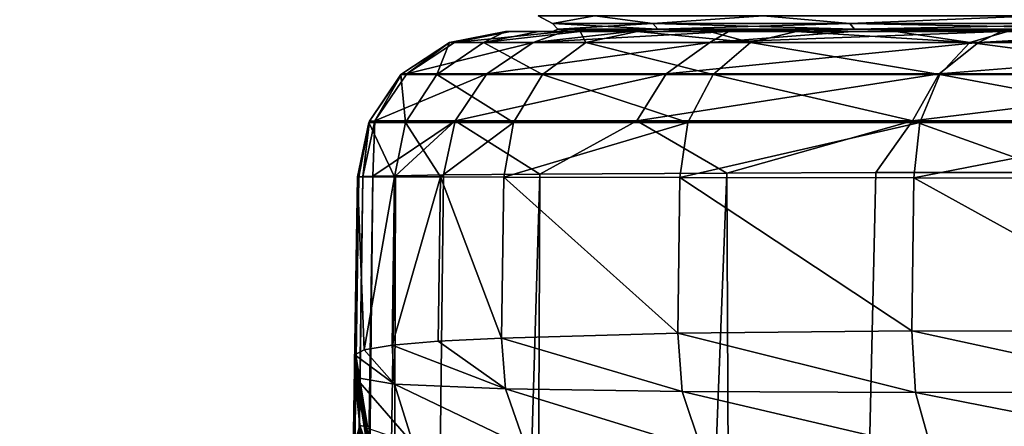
# Model space of a CAD drawing. Header units: millimetres. Extents: x -23 to 23, y 0 to 203.
# Tile 14 of 47: x -23.5 to -16.84, y 144.83 to 147.58. Entities that reach past the tile are written whole.
import ezdxf

# ---------------------------------------------------------------- set-up
doc = ezdxf.new("R2010")
doc.units = ezdxf.units.MM
doc.header["$LTSCALE"] = 110.116452
for name, color, linetype in [('113', 7, 'CONTINUOUS'), ('114', 7, 'CONTINUOUS'), ('115', 7, 'CONTINUOUS'), ('122', 7, 'CONTINUOUS'), ('123', 7, 'CONTINUOUS'), ('136', 7, 'CONTINUOUS'), ('25', 7, 'CONTINUOUS'), ('26', 7, 'CONTINUOUS'), ('7', 7, 'CONTINUOUS'), ('75', 7, 'CONTINUOUS'), ('76', 7, 'CONTINUOUS'), ('77', 7, 'CONTINUOUS'), ('78', 7, 'CONTINUOUS'), ('79', 7, 'CONTINUOUS'), ('8', 7, 'CONTINUOUS'), ('80', 7, 'CONTINUOUS'), ('81', 7, 'CONTINUOUS'), ('82', 7, 'CONTINUOUS'), ('83', 7, 'CONTINUOUS'), ('84', 7, 'CONTINUOUS')]:
    doc.layers.add(name, color=color, linetype=linetype)

msp = doc.modelspace()

# ---------------------------------------------------------------- linework, layer by layer
at = {"layer": '113', "color": 7, "linetype": 'CONTINUOUS'}
for points in [[(-20.207, 147.5, -0.6458), (-20.2155, 147.5, 0.0004), (-19.8946, 147.5), (-20.207, 147.5, -0.6458)], [(-20.2155, 147.5, 0.0004), (-20.2155, 147.5, 149), (-19.7856, 147.5, 2.0794), (-20.2155, 147.5, 0.0004)], [(-19.8946, 147.5), (-20.2155, 147.5, 0.0004), (-19.7856, 147.5, 2.0794), (-19.8946, 147.5)], [(-19.9908, 147.5, 150.9984), (20.2155, 147.5, 149), (-20.2155, 147.5, 149), (-19.9908, 147.5, 150.9984)], [(-20.2155, 147.5, 149), (20.2155, 147.5, 149), (18.9209, 147.5, 6.1478), (-20.2155, 147.5, 149)], [(0, 147.5, 19.8946), (-20.2155, 147.5, 149), (2.0794, 147.5, 19.7856), (0, 147.5, 19.8946)], [(-20.2155, 147.5, 149), (0, 147.5, 19.8946), (-2.0794, 147.5, 19.7856), (-20.2155, 147.5, 149)], [(2.0794, 147.5, 19.7856), (-20.2155, 147.5, 149), (4.1364, 147.5, 19.4598), (2.0794, 147.5, 19.7856)], [(4.1364, 147.5, 19.4598), (-20.2155, 147.5, 149), (6.1478, 147.5, 18.9209), (4.1364, 147.5, 19.4598)], [(6.1478, 147.5, 18.9209), (-20.2155, 147.5, 149), (8.0918, 147.5, 18.1747), (6.1478, 147.5, 18.9209)], [(8.0918, 147.5, 18.1747), (-20.2155, 147.5, 149), (9.9474, 147.5, 17.2292), (8.0918, 147.5, 18.1747)], [(9.9474, 147.5, 17.2292), (-20.2155, 147.5, 149), (11.6938, 147.5, 16.0951), (9.9474, 147.5, 17.2292)], [(11.6938, 147.5, 16.0951), (-20.2155, 147.5, 149), (13.312, 147.5, 14.7847), (11.6938, 147.5, 16.0951)], [(13.312, 147.5, 14.7847), (-20.2155, 147.5, 149), (14.7847, 147.5, 13.312), (13.312, 147.5, 14.7847)], [(14.7847, 147.5, 13.312), (-20.2155, 147.5, 149), (16.0951, 147.5, 11.6938), (14.7847, 147.5, 13.312)], [(16.0951, 147.5, 11.6938), (-20.2155, 147.5, 149), (17.2292, 147.5, 9.9474), (16.0951, 147.5, 11.6938)], [(17.2292, 147.5, 9.9474), (-20.2155, 147.5, 149), (18.1747, 147.5, 8.0918), (17.2292, 147.5, 9.9474)], [(18.1747, 147.5, 8.0918), (-20.2155, 147.5, 149), (18.9209, 147.5, 6.1478), (18.1747, 147.5, 8.0918)], [(-19.7856, 147.5, 2.0794), (-20.2155, 147.5, 149), (-19.4598, 147.5, 4.1364), (-19.7856, 147.5, 2.0794)], [(-19.4598, 147.5, 4.1364), (-20.2155, 147.5, 149), (-18.9209, 147.5, 6.1478), (-19.4598, 147.5, 4.1364)], [(-18.9209, 147.5, 6.1478), (-20.2155, 147.5, 149), (-18.1747, 147.5, 8.0918), (-18.9209, 147.5, 6.1478)], [(-18.1747, 147.5, 8.0918), (-20.2155, 147.5, 149), (-17.2292, 147.5, 9.9474), (-18.1747, 147.5, 8.0918)], [(-17.2292, 147.5, 9.9474), (-20.2155, 147.5, 149), (-16.0951, 147.5, 11.6938), (-17.2292, 147.5, 9.9474)], [(-16.0951, 147.5, 11.6938), (-20.2155, 147.5, 149), (-14.7847, 147.5, 13.312), (-16.0951, 147.5, 11.6938)], [(-14.7847, 147.5, 13.312), (-20.2155, 147.5, 149), (-13.312, 147.5, 14.7847), (-14.7847, 147.5, 13.312)], [(-13.312, 147.5, 14.7847), (-20.2155, 147.5, 149), (-11.6938, 147.5, 16.0951), (-13.312, 147.5, 14.7847)], [(-11.6938, 147.5, 16.0951), (-20.2155, 147.5, 149), (-9.9474, 147.5, 17.2292), (-11.6938, 147.5, 16.0951)], [(-9.9474, 147.5, 17.2292), (-20.2155, 147.5, 149), (-8.0918, 147.5, 18.1747), (-9.9474, 147.5, 17.2292)], [(-8.0918, 147.5, 18.1747), (-20.2155, 147.5, 149), (-6.1478, 147.5, 18.9209), (-8.0918, 147.5, 18.1747)], [(-6.1478, 147.5, 18.9209), (-20.2155, 147.5, 149), (-4.1364, 147.5, 19.4598), (-6.1478, 147.5, 18.9209)], [(-4.1364, 147.5, 19.4598), (-20.2155, 147.5, 149), (-2.0794, 147.5, 19.7856), (-4.1364, 147.5, 19.4598)], [(-20.182, 147.5, -1.2925), (-20.207, 147.5, -0.6458), (-19.7856, 147.5, -2.0794), (-20.182, 147.5, -1.2925)], [(-19.7856, 147.5, -2.0794), (-20.207, 147.5, -0.6458), (-19.8946, 147.5), (-19.7856, 147.5, -2.0794)], [(-19.8189, 147.5, -4.1923), (-20.182, 147.5, -1.2925), (-19.4598, 147.5, -4.1364), (-19.8189, 147.5, -4.1923)], [(-19.4598, 147.5, -4.1364), (-20.182, 147.5, -1.2925), (-19.7856, 147.5, -2.0794), (-19.4598, 147.5, -4.1364)], [(19.9949, 147.5, 150.9798), (20.2155, 147.5, 149), (-19.9908, 147.5, 150.9984), (19.9949, 147.5, 150.9798)], [(-19.7112, 147.5, 151.9703), (19.9949, 147.5, 150.9798), (-19.9908, 147.5, 150.9984), (-19.7112, 147.5, 151.9703)], [(-19.3659, 147.5, -6.002), (-19.8189, 147.5, -4.1923), (-18.9209, 147.5, -6.1478), (-19.3659, 147.5, -6.002)], [(-18.9209, 147.5, -6.1478), (-19.8189, 147.5, -4.1923), (-19.4598, 147.5, -4.1364), (-18.9209, 147.5, -6.1478)], [(19.3352, 147.5, 152.8821), (19.9949, 147.5, 150.9798), (-19.7112, 147.5, 151.9703), (19.3352, 147.5, 152.8821)], [(-19.3243, 147.5, 152.9046), (19.3352, 147.5, 152.8821), (-19.7112, 147.5, 151.9703), (-19.3243, 147.5, 152.9046)], [(-18.707, 147.5, -7.8596), (-19.3659, 147.5, -6.002), (-18.9209, 147.5, -6.1478), (-18.707, 147.5, -7.8596)], [(-18.8351, 147.5, 153.7897), (19.3352, 147.5, 152.8821), (-19.3243, 147.5, 152.9046), (-18.8351, 147.5, 153.7897)], [(-18.1747, 147.5, -8.0918), (-18.707, 147.5, -7.8596), (-18.9209, 147.5, -6.1478), (-18.1747, 147.5, -8.0918)], [(18.268, 147.5, 154.5912), (19.3352, 147.5, 152.8821), (-18.8351, 147.5, 153.7897), (18.268, 147.5, 154.5912)], [(-18.2497, 147.5, 154.6142), (18.268, 147.5, 154.5912), (-18.8351, 147.5, 153.7897), (-18.2497, 147.5, 154.6142)], [(-17.8704, 147.5, -9.639), (-18.707, 147.5, -7.8596), (-18.1747, 147.5, -8.0918), (-17.8704, 147.5, -9.639)], [(17.5967, 147.5, 155.3466), (18.268, 147.5, 154.5912), (-18.2497, 147.5, 154.6142), (17.5967, 147.5, 155.3466)], [(-17.5756, 147.5, 155.3678), (17.5967, 147.5, 155.3466), (-18.2497, 147.5, 154.6142), (-17.5756, 147.5, 155.3678)], [(-17.2292, 147.5, -9.9474), (-17.8704, 147.5, -9.639), (-18.1747, 147.5, -8.0918), (-17.2292, 147.5, -9.9474)], [(-16.8645, 147.5, -11.3241), (-17.8704, 147.5, -9.639), (-17.2292, 147.5, -9.9474), (-16.8645, 147.5, -11.3241)], [(16.8446, 147.5, 156.0223), (17.5967, 147.5, 155.3466), (-17.5756, 147.5, 155.3678), (16.8446, 147.5, 156.0223)], [(-16.8217, 147.5, 156.0406), (16.8446, 147.5, 156.0223), (-17.5756, 147.5, 155.3678), (-16.8217, 147.5, 156.0406)], [(-16.0951, 147.5, -11.6938), (-16.8645, 147.5, -11.3241), (-17.2292, 147.5, -9.9474), (-16.0951, 147.5, -11.6938)], [(-15.6967, 147.5, -12.9031), (-16.8645, 147.5, -11.3241), (-16.0951, 147.5, -11.6938), (-15.6967, 147.5, -12.9031)]]:
    msp.add_3dface(points, dxfattribs=at)
at = {"layer": '114', "color": 7, "linetype": 'CONTINUOUS'}
for points in [[(-20.2155, 147.5, 149), (-20.2155, 147.5, 0.0004), (-20.5946, 147.4254, 0.0001), (-20.2155, 147.5, 149)], [(-20.2155, 147.5, 149), (-20.5946, 147.4254, 0.0001), (-20.5946, 147.4254, 149), (-20.2155, 147.5, 149)], [(-20.5946, 147.4254, 0.0001), (-20.917, 147.2126, -0.0001), (-20.5946, 147.4254, 149), (-20.5946, 147.4254, 0.0001)], [(-20.5946, 147.4254, 149), (-20.917, 147.2126, -0.0001), (-20.917, 147.2126, 149), (-20.5946, 147.4254, 149)], [(-20.917, 147.2126, -0.0001), (-21.1348, 146.8935, -0.0002), (-20.9223, 147.2074, 149), (-20.917, 147.2126, -0.0001)], [(-20.9223, 147.2074, 149), (-21.1348, 146.8935, -0.0002), (-21.1348, 146.8935, 149), (-20.9223, 147.2074, 149)], [(-20.917, 147.2126, 149), (-20.917, 147.2126, -0.0001), (-20.9223, 147.2074, 149), (-20.917, 147.2126, 149)], [(-21.1348, 146.8935, -0.0002), (-21.2154, 146.5156, 0.0001), (-21.1393, 146.8827, 149), (-21.1348, 146.8935, -0.0002)], [(-21.2154, 146.5156, 0.0001), (-21.2154, 146.5156, 74.5), (-21.1393, 146.8827, 149), (-21.2154, 146.5156, 0.0001)], [(-21.2154, 146.5156, 74.5), (-21.2154, 146.5156, 149), (-21.1393, 146.8827, 149), (-21.2154, 146.5156, 74.5)], [(-21.1348, 146.8935, 149), (-21.1348, 146.8935, -0.0002), (-21.1393, 146.8827, 149), (-21.1348, 146.8935, 149)]]:
    msp.add_3dface(points, dxfattribs=at)
at = {"layer": '115', "color": 7, "linetype": 'CONTINUOUS'}
for points in [[(-20.2155, 147.5, 149), (-20.5946, 147.4254, 149), (-20.363, 147.4242, 151.0841), (-20.2155, 147.5, 149)], [(-19.7112, 147.5, 151.9703), (-19.9908, 147.5, 150.9984), (-20.363, 147.4242, 151.0841), (-19.7112, 147.5, 151.9703)], [(-19.7112, 147.5, 151.9703), (-20.363, 147.4242, 151.0841), (-19.6718, 147.4242, 153.0635), (-19.7112, 147.5, 151.9703)], [(-19.9908, 147.5, 150.9984), (-20.2155, 147.5, 149), (-20.363, 147.4242, 151.0841), (-19.9908, 147.5, 150.9984)], [(-19.3243, 147.5, 152.9046), (-19.7112, 147.5, 151.9703), (-19.6718, 147.4242, 153.0635), (-19.3243, 147.5, 152.9046)], [(-19.3243, 147.5, 152.9046), (-19.6718, 147.4242, 153.0635), (-18.5579, 147.4242, 154.8403), (-19.3243, 147.5, 152.9046)], [(-18.8351, 147.5, 153.7897), (-19.3243, 147.5, 152.9046), (-18.5579, 147.4242, 154.8403), (-18.8351, 147.5, 153.7897)], [(-18.2497, 147.5, 154.6142), (-18.8351, 147.5, 153.7897), (-18.5579, 147.4242, 154.8403), (-18.2497, 147.5, 154.6142)], [(-18.2497, 147.5, 154.6142), (-18.5579, 147.4242, 154.8403), (-17.0767, 147.4242, 156.3258), (-18.2497, 147.5, 154.6142)], [(-17.5756, 147.5, 155.3678), (-18.2497, 147.5, 154.6142), (-17.0767, 147.4242, 156.3258), (-17.5756, 147.5, 155.3678)], [(-16.8217, 147.5, 156.0406), (-17.5756, 147.5, 155.3678), (-17.0767, 147.4242, 156.3258), (-16.8217, 147.5, 156.0406)], [(-16.8217, 147.5, 156.0406), (-17.0767, 147.4242, 156.3258), (-15.3016, 147.4242, 157.4454), (-16.8217, 147.5, 156.0406)], [(-20.5946, 147.4254, 149), (-20.917, 147.2126, 149), (-20.6798, 147.2074, 151.1563), (-20.5946, 147.4254, 149)], [(-20.5946, 147.4254, 149), (-20.6798, 147.2074, 151.1563), (-20.363, 147.4242, 151.0841), (-20.5946, 147.4254, 149)], [(-20.6798, 147.2074, 151.1563), (-19.9646, 147.2074, 153.2042), (-20.363, 147.4242, 151.0841), (-20.6798, 147.2074, 151.1563)], [(-20.363, 147.4242, 151.0841), (-19.9646, 147.2074, 153.2042), (-19.6718, 147.4242, 153.0635), (-20.363, 147.4242, 151.0841)], [(-19.9646, 147.2074, 153.2042), (-18.8122, 147.2074, 155.0425), (-19.6718, 147.4242, 153.0635), (-19.9646, 147.2074, 153.2042)], [(-19.6718, 147.4242, 153.0635), (-18.8122, 147.2074, 155.0425), (-18.5579, 147.4242, 154.8403), (-19.6718, 147.4242, 153.0635)], [(-18.8122, 147.2074, 155.0425), (-17.2797, 147.2074, 156.5795), (-18.5579, 147.4242, 154.8403), (-18.8122, 147.2074, 155.0425)], [(-18.5579, 147.4242, 154.8403), (-17.2797, 147.2074, 156.5795), (-17.0767, 147.4242, 156.3258), (-18.5579, 147.4242, 154.8403)], [(-17.2797, 147.2074, 156.5795), (-15.4431, 147.2074, 157.7379), (-17.0767, 147.4242, 156.3258), (-17.2797, 147.2074, 156.5795)], [(-17.0767, 147.4242, 156.3258), (-15.4431, 147.2074, 157.7379), (-15.3016, 147.4242, 157.4454), (-17.0767, 147.4242, 156.3258)], [(-20.9223, 147.2074, 149), (-21.1348, 146.8935, 149), (-20.8914, 146.8827, 151.2045), (-20.9223, 147.2074, 149)], [(-20.917, 147.2126, 149), (-20.9223, 147.2074, 149), (-20.6798, 147.2074, 151.1563), (-20.917, 147.2126, 149)], [(-20.9223, 147.2074, 149), (-20.8914, 146.8827, 151.2045), (-20.6798, 147.2074, 151.1563), (-20.9223, 147.2074, 149)], [(-20.8914, 146.8827, 151.2045), (-20.1602, 146.8827, 153.2983), (-20.6798, 147.2074, 151.1563), (-20.8914, 146.8827, 151.2045)], [(-20.6798, 147.2074, 151.1563), (-20.1602, 146.8827, 153.2983), (-19.9646, 147.2074, 153.2042), (-20.6798, 147.2074, 151.1563)], [(-20.1602, 146.8827, 153.2983), (-18.9821, 146.8827, 155.1777), (-19.9646, 147.2074, 153.2042), (-20.1602, 146.8827, 153.2983)], [(-19.9646, 147.2074, 153.2042), (-18.9821, 146.8827, 155.1777), (-18.8122, 147.2074, 155.0425), (-19.9646, 147.2074, 153.2042)], [(-18.9821, 146.8827, 155.1777), (-17.4153, 146.8827, 156.7489), (-18.8122, 147.2074, 155.0425), (-18.9821, 146.8827, 155.1777)], [(-18.8122, 147.2074, 155.0425), (-17.4153, 146.8827, 156.7489), (-17.2797, 147.2074, 156.5795), (-18.8122, 147.2074, 155.0425)], [(-17.4153, 146.8827, 156.7489), (-15.5376, 146.8827, 157.9332), (-17.2797, 147.2074, 156.5795), (-17.4153, 146.8827, 156.7489)], [(-17.2797, 147.2074, 156.5795), (-15.5376, 146.8827, 157.9332), (-15.4431, 147.2074, 157.7379), (-17.2797, 147.2074, 156.5795)], [(-21.2154, 146.5156, 149), (-20.9651, 146.5152, 151.2232), (-21.1393, 146.8827, 149), (-21.2154, 146.5156, 149)], [(-21.1348, 146.8935, 149), (-21.1393, 146.8827, 149), (-20.8914, 146.8827, 151.2045), (-21.1348, 146.8935, 149)], [(-21.1393, 146.8827, 149), (-20.9651, 146.5152, 151.2232), (-20.8914, 146.8827, 151.2045), (-21.1393, 146.8827, 149)], [(-20.9651, 146.5152, 151.2232), (-20.655, 146.5147, 152.3006), (-20.8914, 146.8827, 151.2045), (-20.9651, 146.5152, 151.2232)], [(-20.8914, 146.8827, 151.2045), (-20.655, 146.5147, 152.3006), (-20.1602, 146.8827, 153.2983), (-20.8914, 146.8827, 151.2045)], [(-20.655, 146.5147, 152.3006), (-20.2261, 146.514, 153.3366), (-20.1602, 146.8827, 153.2983), (-20.655, 146.5147, 152.3006)], [(-20.2261, 146.514, 153.3366), (-19.0359, 146.5122, 155.2321), (-18.9821, 146.8827, 155.1777), (-20.2261, 146.514, 153.3366)], [(-20.1602, 146.8827, 153.2983), (-20.2261, 146.514, 153.3366), (-18.9821, 146.8827, 155.1777), (-20.1602, 146.8827, 153.2983)], [(-19.0359, 146.5122, 155.2321), (-17.4551, 146.5097, 156.8146), (-17.4153, 146.8827, 156.7489), (-19.0359, 146.5122, 155.2321)], [(-18.9821, 146.8827, 155.1777), (-19.0359, 146.5122, 155.2321), (-17.4153, 146.8827, 156.7489), (-18.9821, 146.8827, 155.1777)], [(-17.4551, 146.5097, 156.8146), (-15.5629, 146.5068, 158.0055), (-15.5376, 146.8827, 157.9332), (-17.4551, 146.5097, 156.8146)], [(-17.4153, 146.8827, 156.7489), (-17.4551, 146.5097, 156.8146), (-15.5376, 146.8827, 157.9332), (-17.4153, 146.8827, 156.7489)]]:
    msp.add_3dface(points, dxfattribs=at)
at = {"layer": '122', "color": 7, "linetype": 'CONTINUOUS'}
for points in [[(-20.182, 147.5, -1.2925), (-19.8189, 147.5, -4.1923), (-20.5595, 147.4258, -1.312), (-20.182, 147.5, -1.2925)], [(-19.8189, 147.5, -4.1923), (-20.0288, 147.4258, -4.9971), (-20.5595, 147.4258, -1.312), (-19.8189, 147.5, -4.1923)], [(-19.8189, 147.5, -4.1923), (-19.3659, 147.5, -6.002), (-20.0288, 147.4258, -4.9971), (-19.8189, 147.5, -4.1923)], [(-19.3659, 147.5, -6.002), (-18.707, 147.5, -7.8596), (-20.0288, 147.4258, -4.9971), (-19.3659, 147.5, -6.002)], [(-18.707, 147.5, -7.8596), (-18.8342, 147.4258, -8.5234), (-20.0288, 147.4258, -4.9971), (-18.707, 147.5, -7.8596)], [(-18.707, 147.5, -7.8596), (-17.8704, 147.5, -9.639), (-18.8342, 147.4258, -8.5234), (-18.707, 147.5, -7.8596)], [(-17.8704, 147.5, -9.639), (-16.8645, 147.5, -11.3241), (-18.8342, 147.4258, -8.5234), (-17.8704, 147.5, -9.639)], [(-16.8645, 147.5, -11.3241), (-17.0171, 147.4258, -11.7732), (-18.8342, 147.4258, -8.5234), (-16.8645, 147.5, -11.3241)], [(-16.8645, 147.5, -11.3241), (-15.6967, 147.5, -12.9031), (-17.0171, 147.4258, -11.7732), (-16.8645, 147.5, -11.3241)], [(-15.6967, 147.5, -12.9031), (-14.3795, 147.5, -14.3592), (-17.0171, 147.4258, -11.7732), (-15.6967, 147.5, -12.9031)], [(-14.3795, 147.5, -14.3592), (-14.6366, 147.4258, -14.6367), (-17.0171, 147.4258, -11.7732), (-14.3795, 147.5, -14.3592)], [(-20.3426, 147.2134, -5.0722), (-20.8818, 147.2134, -1.3285), (-20.0288, 147.4258, -4.9971), (-20.3426, 147.2134, -5.0722)], [(-20.0288, 147.4258, -4.9971), (-20.8818, 147.2134, -1.3285), (-20.5595, 147.4258, -1.312), (-20.0288, 147.4258, -4.9971)], [(-19.1292, 147.2134, -8.6544), (-20.3426, 147.2134, -5.0722), (-18.8342, 147.4258, -8.5234), (-19.1292, 147.2134, -8.6544)], [(-18.8342, 147.4258, -8.5234), (-20.3426, 147.2134, -5.0722), (-20.0288, 147.4258, -4.9971), (-18.8342, 147.4258, -8.5234)], [(-17.2831, 147.2134, -11.9559), (-19.1292, 147.2134, -8.6544), (-17.0171, 147.4258, -11.7732), (-17.2831, 147.2134, -11.9559)], [(-17.0171, 147.4258, -11.7732), (-19.1292, 147.2134, -8.6544), (-18.8342, 147.4258, -8.5234), (-17.0171, 147.4258, -11.7732)], [(-14.8648, 147.2134, -14.8649), (-17.2831, 147.2134, -11.9559), (-14.6366, 147.4258, -14.6367), (-14.8648, 147.2134, -14.8649)], [(-14.6366, 147.4258, -14.6367), (-17.2831, 147.2134, -11.9559), (-17.0171, 147.4258, -11.7732), (-14.6366, 147.4258, -14.6367)], [(-20.5548, 146.8945, -5.123), (-21.0997, 146.8945, -1.3397), (-20.3426, 147.2134, -5.0722), (-20.5548, 146.8945, -5.123)], [(-20.3426, 147.2134, -5.0722), (-21.0997, 146.8945, -1.3397), (-20.8818, 147.2134, -1.3285), (-20.3426, 147.2134, -5.0722)], [(-19.3285, 146.8945, -8.743), (-20.5548, 146.8945, -5.123), (-19.1292, 147.2134, -8.6544), (-19.3285, 146.8945, -8.743)], [(-19.1292, 147.2134, -8.6544), (-20.5548, 146.8945, -5.123), (-20.3426, 147.2134, -5.0722), (-19.1292, 147.2134, -8.6544)], [(-17.463, 146.8945, -12.0794), (-19.3285, 146.8945, -8.743), (-17.2831, 147.2134, -11.9559), (-17.463, 146.8945, -12.0794)], [(-17.2831, 147.2134, -11.9559), (-19.3285, 146.8945, -8.743), (-19.1292, 147.2134, -8.6544), (-17.2831, 147.2134, -11.9559)], [(-15.019, 146.8945, -15.0191), (-17.463, 146.8945, -12.0794), (-14.8648, 147.2134, -14.8649), (-15.019, 146.8945, -15.0191)], [(-14.8648, 147.2134, -14.8649), (-17.463, 146.8945, -12.0794), (-17.2831, 147.2134, -11.9559), (-14.8648, 147.2134, -14.8649)], [(-21.113, 146.5199, -2.2504), (-21.1805, 146.5171, -1.3438), (-21.0997, 146.8945, -1.3397), (-21.113, 146.5199, -2.2504)], [(-20.9594, 146.5236, -3.4855), (-21.113, 146.5199, -2.2504), (-20.5548, 146.8945, -5.123), (-20.9594, 146.5236, -3.4855)], [(-20.5548, 146.8945, -5.123), (-21.113, 146.5199, -2.2504), (-21.0997, 146.8945, -1.3397), (-20.5548, 146.8945, -5.123)], [(-20.6337, 146.5286, -5.1399), (-20.9594, 146.5236, -3.4855), (-20.5548, 146.8945, -5.123), (-20.6337, 146.5286, -5.1399)], [(-19.9826, 146.5346, -7.3259), (-20.6337, 146.5286, -5.1399), (-20.5548, 146.8945, -5.123), (-19.9826, 146.5346, -7.3259)], [(-19.3285, 146.8945, -8.743), (-19.9826, 146.5346, -7.3259), (-20.5548, 146.8945, -5.123), (-19.3285, 146.8945, -8.743)], [(-18.72, 146.5411, -10.169), (-19.9826, 146.5346, -7.3259), (-19.3285, 146.8945, -8.743), (-18.72, 146.5411, -10.169)], [(-17.463, 146.8945, -12.0794), (-18.72, 146.5411, -10.169), (-19.3285, 146.8945, -8.743), (-17.463, 146.8945, -12.0794)], [(-17.7108, 146.544, -11.8556), (-18.72, 146.5411, -10.169), (-17.463, 146.8945, -12.0794), (-17.7108, 146.544, -11.8556)], [(-16.4883, 146.5459, -13.513), (-17.7108, 146.544, -11.8556), (-17.463, 146.8945, -12.0794), (-16.4883, 146.5459, -13.513)], [(-15.019, 146.8945, -15.0191), (-16.4883, 146.5459, -13.513), (-17.463, 146.8945, -12.0794), (-15.019, 146.8945, -15.0191)]]:
    msp.add_3dface(points, dxfattribs=at)
at = {"layer": '123', "color": 7, "linetype": 'CONTINUOUS'}
for points in [[(-20.5946, 147.4254, 0.0001), (-20.2155, 147.5, 0.0004), (-20.5595, 147.4258, -1.312), (-20.5946, 147.4254, 0.0001)], [(-20.2155, 147.5, 0.0004), (-20.207, 147.5, -0.6458), (-20.5595, 147.4258, -1.312), (-20.2155, 147.5, 0.0004)], [(-20.207, 147.5, -0.6458), (-20.182, 147.5, -1.2925), (-20.5595, 147.4258, -1.312), (-20.207, 147.5, -0.6458)], [(-20.917, 147.2126, -0.0001), (-20.5946, 147.4254, 0.0001), (-20.8818, 147.2134, -1.3285), (-20.917, 147.2126, -0.0001)], [(-20.8818, 147.2134, -1.3285), (-20.5946, 147.4254, 0.0001), (-20.5595, 147.4258, -1.312), (-20.8818, 147.2134, -1.3285)], [(-21.1348, 146.8935, -0.0002), (-20.917, 147.2126, -0.0001), (-21.0997, 146.8945, -1.3397), (-21.1348, 146.8935, -0.0002)], [(-21.0997, 146.8945, -1.3397), (-20.917, 147.2126, -0.0001), (-20.8818, 147.2134, -1.3285), (-21.0997, 146.8945, -1.3397)], [(-21.2069, 146.5158, -0.659), (-21.2154, 146.5156, 0.0001), (-21.1348, 146.8935, -0.0002), (-21.2069, 146.5158, -0.659)], [(-21.1805, 146.5171, -1.3438), (-21.2069, 146.5158, -0.659), (-21.1348, 146.8935, -0.0002), (-21.1805, 146.5171, -1.3438)], [(-21.1805, 146.5171, -1.3438), (-21.1348, 146.8935, -0.0002), (-21.0997, 146.8945, -1.3397), (-21.1805, 146.5171, -1.3438)]]:
    msp.add_3dface(points, dxfattribs=at)
at = {"layer": '136', "color": 7, "linetype": 'CONTINUOUS'}
for points in [[(-19.6103, 147.6052, 3.9007), (-19.9945, 147.6052), (-19.8977, 147.5531, 1.8438), (-19.6103, 147.6052, 3.9007)], [(-19.9945, 147.6052), (-19.6103, 147.6052, -3.9007), (-19.8977, 147.5531, -1.8438), (-19.9945, 147.6052)], [(-19.9945, 147.6052), (-19.8977, 147.5531, -1.8438), (-19.8977, 147.5531, 1.8438), (-19.9945, 147.6052)], [(-19.6103, 147.6052, 3.9007), (-19.8977, 147.5531, 1.8438), (-19.2201, 147.5531, 5.4686), (-19.6103, 147.6052, 3.9007)], [(-19.6103, 147.6052, -3.9007), (-19.2201, 147.5531, -5.4686), (-19.8977, 147.5531, -1.8438), (-19.6103, 147.6052, -3.9007)], [(-18.4725, 147.6052, 7.6516), (-19.6103, 147.6052, 3.9007), (-19.2201, 147.5531, 5.4686), (-18.4725, 147.6052, 7.6516)], [(-19.6103, 147.6052, -3.9007), (-18.4725, 147.6052, -7.6516), (-19.2201, 147.5531, -5.4686), (-19.6103, 147.6052, -3.9007)], [(-18.4725, 147.6052, 7.6516), (-19.2201, 147.5531, 5.4686), (-17.888, 147.5531, 8.9072), (-18.4725, 147.6052, 7.6516)], [(-18.4725, 147.6052, -7.6516), (-17.888, 147.5531, -8.9072), (-19.2201, 147.5531, -5.4686), (-18.4725, 147.6052, -7.6516)], [(-16.6248, 147.6052, 11.1083), (-18.4725, 147.6052, 7.6516), (-17.888, 147.5531, 8.9072), (-16.6248, 147.6052, 11.1083)], [(-18.4725, 147.6052, -7.6516), (-16.6248, 147.6052, -11.1083), (-17.888, 147.5531, -8.9072), (-18.4725, 147.6052, -7.6516)], [(-16.6248, 147.6052, 11.1083), (-17.888, 147.5531, 8.9072), (-15.9467, 147.5531, 12.0424), (-16.6248, 147.6052, 11.1083)], [(-16.6248, 147.6052, -11.1083), (-15.9467, 147.5531, -12.0424), (-17.888, 147.5531, -8.9072), (-16.6248, 147.6052, -11.1083)], [(-19.861, 147.5143, -1.8404), (-19.861, 147.5143, 1.8404), (-19.8977, 147.5531, -1.8438), (-19.861, 147.5143, -1.8404)], [(-19.2201, 147.5531, -5.4686), (-19.861, 147.5143, -1.8404), (-19.8977, 147.5531, -1.8438), (-19.2201, 147.5531, -5.4686)], [(-19.861, 147.5143, 1.8404), (-19.1847, 147.5143, 5.4585), (-19.8977, 147.5531, 1.8438), (-19.861, 147.5143, 1.8404)], [(-19.8977, 147.5531, -1.8438), (-19.861, 147.5143, 1.8404), (-19.8977, 147.5531, 1.8438), (-19.8977, 147.5531, -1.8438)], [(-19.8977, 147.5531, 1.8438), (-19.1847, 147.5143, 5.4585), (-19.2201, 147.5531, 5.4686), (-19.8977, 147.5531, 1.8438)], [(-19.7856, 147.5, -2.0794), (-19.8946, 147.5), (-19.861, 147.5143, -1.8404), (-19.7856, 147.5, -2.0794)], [(-19.8946, 147.5), (-19.7856, 147.5, 2.0794), (-19.861, 147.5143, 1.8404), (-19.8946, 147.5)], [(-19.861, 147.5143, -1.8404), (-19.8946, 147.5), (-19.861, 147.5143, 1.8404), (-19.861, 147.5143, -1.8404)], [(-19.1847, 147.5143, -5.4585), (-19.861, 147.5143, -1.8404), (-19.2201, 147.5531, -5.4686), (-19.1847, 147.5143, -5.4585)], [(-19.1847, 147.5143, -5.4585), (-19.7856, 147.5, -2.0794), (-19.861, 147.5143, -1.8404), (-19.1847, 147.5143, -5.4585)], [(-19.7856, 147.5, 2.0794), (-19.4598, 147.5, 4.1364), (-19.861, 147.5143, 1.8404), (-19.7856, 147.5, 2.0794)], [(-19.861, 147.5143, 1.8404), (-19.4598, 147.5, 4.1364), (-19.1847, 147.5143, 5.4585), (-19.861, 147.5143, 1.8404)], [(-19.4598, 147.5, -4.1364), (-19.7856, 147.5, -2.0794), (-19.1847, 147.5143, -5.4585), (-19.4598, 147.5, -4.1364)], [(-18.9209, 147.5, -6.1478), (-19.4598, 147.5, -4.1364), (-19.1847, 147.5143, -5.4585), (-18.9209, 147.5, -6.1478)], [(-19.4598, 147.5, 4.1364), (-18.9209, 147.5, 6.1478), (-19.1847, 147.5143, 5.4585), (-19.4598, 147.5, 4.1364)], [(-17.888, 147.5531, -8.9072), (-19.1847, 147.5143, -5.4585), (-19.2201, 147.5531, -5.4686), (-17.888, 147.5531, -8.9072)], [(-19.1847, 147.5143, 5.4585), (-17.855, 147.5143, 8.8907), (-19.2201, 147.5531, 5.4686), (-19.1847, 147.5143, 5.4585)], [(-19.2201, 147.5531, 5.4686), (-17.855, 147.5143, 8.8907), (-17.888, 147.5531, 8.9072), (-19.2201, 147.5531, 5.4686)], [(-17.855, 147.5143, -8.8907), (-19.1847, 147.5143, -5.4585), (-17.888, 147.5531, -8.9072), (-17.855, 147.5143, -8.8907)], [(-17.855, 147.5143, -8.8907), (-18.9209, 147.5, -6.1478), (-19.1847, 147.5143, -5.4585), (-17.855, 147.5143, -8.8907)], [(-18.9209, 147.5, 6.1478), (-18.1747, 147.5, 8.0918), (-19.1847, 147.5143, 5.4585), (-18.9209, 147.5, 6.1478)], [(-19.1847, 147.5143, 5.4585), (-18.1747, 147.5, 8.0918), (-17.855, 147.5143, 8.8907), (-19.1847, 147.5143, 5.4585)], [(-18.1747, 147.5, -8.0918), (-18.9209, 147.5, -6.1478), (-17.855, 147.5143, -8.8907), (-18.1747, 147.5, -8.0918)], [(-17.2292, 147.5, -9.9474), (-18.1747, 147.5, -8.0918), (-17.855, 147.5143, -8.8907), (-17.2292, 147.5, -9.9474)], [(-18.1747, 147.5, 8.0918), (-17.2292, 147.5, 9.9474), (-17.855, 147.5143, 8.8907), (-18.1747, 147.5, 8.0918)], [(-15.9467, 147.5531, -12.0424), (-17.855, 147.5143, -8.8907), (-17.888, 147.5531, -8.9072), (-15.9467, 147.5531, -12.0424)], [(-17.855, 147.5143, 8.8907), (-15.9173, 147.5143, 12.0202), (-17.888, 147.5531, 8.9072), (-17.855, 147.5143, 8.8907)], [(-17.888, 147.5531, 8.9072), (-15.9173, 147.5143, 12.0202), (-15.9467, 147.5531, 12.0424), (-17.888, 147.5531, 8.9072)], [(-15.9173, 147.5143, -12.0202), (-17.855, 147.5143, -8.8907), (-15.9467, 147.5531, -12.0424), (-15.9173, 147.5143, -12.0202)], [(-15.9173, 147.5143, -12.0202), (-17.2292, 147.5, -9.9474), (-17.855, 147.5143, -8.8907), (-15.9173, 147.5143, -12.0202)], [(-17.2292, 147.5, 9.9474), (-16.0951, 147.5, 11.6938), (-17.855, 147.5143, 8.8907), (-17.2292, 147.5, 9.9474)], [(-17.855, 147.5143, 8.8907), (-16.0951, 147.5, 11.6938), (-15.9173, 147.5143, 12.0202), (-17.855, 147.5143, 8.8907)], [(-16.0951, 147.5, -11.6938), (-17.2292, 147.5, -9.9474), (-15.9173, 147.5143, -12.0202), (-16.0951, 147.5, -11.6938)]]:
    msp.add_3dface(points, dxfattribs=at)
at = {"layer": '25', "color": 7, "linetype": 'CONTINUOUS'}
for points in [[(-21.2154, 146.5156, 0.0001), (-21.3066, 140.6634, 0.0001), (-21.3807, 135.9091, 0.0617), (-21.2154, 146.5156, 0.0001)], [(-21.3636, 137.0056, 0.2465), (-21.2154, 146.5156, 0.0001), (-21.3807, 135.9091, 0.0617), (-21.3636, 137.0056, 0.2465)], [(-21.2154, 146.5156, 0.0001), (-21.3636, 137.0056, 0.2465), (-21.3307, 139.1169, 0.9801), (-21.2154, 146.5156, 0.0001)], [(-21.301, 141.0221, 2.1647), (-21.2154, 146.5156, 0.0001), (-21.3307, 139.1169, 0.9801), (-21.301, 141.0221, 2.1647)], [(-21.276, 142.6251, 3.7493), (-21.2154, 146.5156, 0.0001), (-21.301, 141.0221, 2.1647), (-21.276, 142.6251, 3.7493)], [(-21.257, 143.8426, 5.6609), (-21.2154, 146.5156, 0.0001), (-21.276, 142.6251, 3.7493), (-21.257, 143.8426, 5.6609)], [(-21.25, 144.2911, 6.7217), (-21.2154, 146.5156, 0.0001), (-21.257, 143.8426, 5.6609), (-21.25, 144.2911, 6.7217)], [(-21.2449, 144.622, 7.835), (-21.2154, 146.5156, 0.0001), (-21.25, 144.2911, 6.7217), (-21.2449, 144.622, 7.835)], [(-21.2417, 144.8273, 8.9756), (-21.2154, 146.5156, 0.0001), (-21.2449, 144.622, 7.835), (-21.2417, 144.8273, 8.9756)], [(-21.2405, 144.9044, 10.1221), (-21.2154, 146.5156, 0.0001), (-21.2417, 144.8273, 8.9756), (-21.2405, 144.9044, 10.1221)], [(-21.2362, 145.1777, 29.1322), (-21.2154, 146.5156, 0.0001), (-21.2405, 144.9044, 10.1221), (-21.2362, 145.1777, 29.1322)], [(-21.2359, 145.1949, 30.2979), (-21.2154, 146.5156, 0.0001), (-21.2362, 145.1777, 29.1322), (-21.2359, 145.1949, 30.2979)], [(-21.2337, 145.336, 48), (-21.2154, 146.5156, 0.0001), (-21.2359, 145.1949, 30.2979), (-21.2337, 145.336, 48)], [(-21.2348, 145.2651, 145.5985), (-21.2154, 146.5156, 74.5), (-21.2352, 145.2454, 142.5743), (-21.2348, 145.2651, 145.5985)], [(-21.2352, 145.2454, 142.5743), (-21.2154, 146.5156, 74.5), (-21.2352, 145.2436, 139.7657), (-21.2352, 145.2454, 142.5743)], [(-21.2352, 145.2436, 139.7657), (-21.2154, 146.5156, 74.5), (-21.235, 145.2539, 137.1516), (-21.2352, 145.2436, 139.7657)], [(-21.235, 145.2539, 137.1516), (-21.2154, 146.5156, 74.5), (-21.2348, 145.2671, 134.7021), (-21.235, 145.2539, 137.1516)], [(-21.2345, 145.285, 128.2175), (-21.2154, 146.5156, 74.5), (-21.2349, 145.2628, 124.562), (-21.2345, 145.285, 128.2175)], [(-21.2349, 145.2628, 124.562), (-21.2154, 146.5156, 74.5), (-21.2338, 145.3335, 121.0373), (-21.2349, 145.2628, 124.562)], [(-21.2342, 145.3068, 148.8536), (-21.2154, 146.5156, 74.5), (-21.2348, 145.2651, 145.5985), (-21.2342, 145.3068, 148.8536)], [(-21.2348, 145.2671, 134.7021), (-21.2154, 146.5156, 74.5), (-21.2346, 145.2783, 132.3997), (-21.2348, 145.2671, 134.7021)], [(-21.2346, 145.2783, 132.3997), (-21.2154, 146.5156, 74.5), (-21.2345, 145.285, 128.2175), (-21.2346, 145.2783, 132.3997)], [(-21.2341, 145.3108, 149), (-21.2154, 146.5156, 74.5), (-21.2342, 145.3084, 148.9262), (-21.2341, 145.3108, 149)], [(-21.2342, 145.3084, 148.9262), (-21.2154, 146.5156, 74.5), (-21.2342, 145.3068, 148.8536), (-21.2342, 145.3084, 148.9262)], [(-21.2154, 146.5156, 149), (-21.2154, 146.5156, 74.5), (-21.2341, 145.3108, 149), (-21.2154, 146.5156, 149)], [(-21.2338, 145.3335, 121.0373), (-21.2154, 146.5156, 74.5), (-21.2337, 145.3398, 120.7334), (-21.2338, 145.3335, 121.0373)], [(-21.2154, 146.5156, 74.5), (-21.2154, 146.5156, 0.0001), (-21.2337, 145.336, 48), (-21.2154, 146.5156, 74.5)], [(-21.2337, 145.3398, 120.7334), (-21.2154, 146.5156, 74.5), (-21.2336, 145.3433, 120.5109), (-21.2337, 145.3398, 120.7334)], [(-21.2336, 145.3482, 119.8659), (-21.2154, 146.5156, 74.5), (-21.2337, 145.3392, 119.4395), (-21.2336, 145.3482, 119.8659)], [(-21.2337, 145.3392, 119.4395), (-21.2154, 146.5156, 74.5), (-21.2337, 145.3361, 119), (-21.2337, 145.3392, 119.4395)], [(-21.2337, 145.3361, 119), (-21.2154, 146.5156, 74.5), (-21.2337, 145.3361, 83.5), (-21.2337, 145.3361, 119)], [(-21.2337, 145.3361, 83.5), (-21.2154, 146.5156, 74.5), (-21.2337, 145.336, 48), (-21.2337, 145.3361, 83.5)], [(-21.2336, 145.3433, 120.5109), (-21.2154, 146.5156, 74.5), (-21.2335, 145.3485, 120.2867), (-21.2336, 145.3433, 120.5109)], [(-21.2335, 145.3513, 120.0758), (-21.2154, 146.5156, 74.5), (-21.2336, 145.3482, 119.8659), (-21.2335, 145.3513, 120.0758)], [(-21.2335, 145.3485, 120.2867), (-21.2154, 146.5156, 74.5), (-21.2335, 145.3513, 120.0758), (-21.2335, 145.3485, 120.2867)], [(-21.234, 145.3223, 121.3316), (-21.2349, 145.2628, 124.562), (-21.2338, 145.3335, 121.0373), (-21.234, 145.3223, 121.3316)]]:
    msp.add_3dface(points, dxfattribs=at)
at = {"layer": '26', "color": 7, "linetype": 'CONTINUOUS'}
for points in [[(-21.2154, 146.5156, 149), (-21.2341, 145.3108, 149), (-21.1707, 145.3454, 150.1197), (-21.2154, 146.5156, 149)], [(-20.9651, 146.5152, 151.2232), (-21.2154, 146.5156, 149), (-21.1707, 145.3454, 150.1197), (-20.9651, 146.5152, 151.2232)], [(-20.9823, 145.3763, 151.2257), (-20.9651, 146.5152, 151.2232), (-21.1707, 145.3454, 150.1197), (-20.9823, 145.3763, 151.2257)], [(-20.655, 146.5147, 152.3006), (-20.9651, 146.5152, 151.2232), (-20.9823, 145.3763, 151.2257), (-20.655, 146.5147, 152.3006)], [(-20.6713, 145.4028, 152.3035), (-20.655, 146.5147, 152.3006), (-20.9823, 145.3763, 151.2257), (-20.6713, 145.4028, 152.3035)], [(-20.2417, 145.4251, 153.3394), (-20.655, 146.5147, 152.3006), (-20.6713, 145.4028, 152.3035), (-20.2417, 145.4251, 153.3394)], [(-20.2261, 146.514, 153.3366), (-20.655, 146.5147, 152.3006), (-20.2417, 145.4251, 153.3394), (-20.2261, 146.514, 153.3366)], [(-19.0503, 145.4582, 155.2347), (-20.2261, 146.514, 153.3366), (-20.2417, 145.4251, 153.3394), (-19.0503, 145.4582, 155.2347)], [(-19.0359, 146.5122, 155.2321), (-20.2261, 146.514, 153.3366), (-19.0503, 145.4582, 155.2347), (-19.0359, 146.5122, 155.2321)], [(-17.4678, 145.4734, 156.8173), (-19.0359, 146.5122, 155.2321), (-19.0503, 145.4582, 155.2347), (-17.4678, 145.4734, 156.8173)], [(-17.4551, 146.5097, 156.8146), (-19.0359, 146.5122, 155.2321), (-17.4678, 145.4734, 156.8173), (-17.4551, 146.5097, 156.8146)], [(-15.5734, 145.469, 158.0083), (-17.4551, 146.5097, 156.8146), (-17.4678, 145.4734, 156.8173), (-15.5734, 145.469, 158.0083)], [(-15.5629, 146.5068, 158.0055), (-17.4551, 146.5097, 156.8146), (-15.5734, 145.469, 158.0083), (-15.5629, 146.5068, 158.0055)]]:
    msp.add_3dface(points, dxfattribs=at)
at = {"layer": '7', "color": 7, "linetype": 'CONTINUOUS'}
for points in [[(-21.6598, 109.9832, -4.2019), (-21.1805, 146.5171, -1.3438), (-21.113, 146.5199, -2.2504), (-21.6598, 109.9832, -4.2019)], [(-21.5052, 109.9832, -5.6549), (-21.6598, 109.9832, -4.2019), (-21.113, 146.5199, -2.2504), (-21.5052, 109.9832, -5.6549)], [(-21.064, 109.9832, -7.8406), (-21.5052, 109.9832, -5.6549), (-20.9594, 146.5236, -3.4855), (-21.064, 109.9832, -7.8406)], [(-20.9594, 146.5236, -3.4855), (-21.5052, 109.9832, -5.6549), (-21.113, 146.5199, -2.2504), (-20.9594, 146.5236, -3.4855)], [(-20.1355, 109.9832, -10.5629), (-21.064, 109.9832, -7.8406), (-19.9826, 146.5346, -7.3259), (-20.1355, 109.9832, -10.5629)], [(-19.9826, 146.5346, -7.3259), (-21.064, 109.9832, -7.8406), (-20.6337, 146.5286, -5.1399), (-19.9826, 146.5346, -7.3259)], [(-20.6337, 146.5286, -5.1399), (-21.064, 109.9832, -7.8406), (-20.9594, 146.5236, -3.4855), (-20.6337, 146.5286, -5.1399)], [(-18.5496, 109.9832, -13.5045), (-20.1355, 109.9832, -10.5629), (-18.72, 146.5411, -10.169), (-18.5496, 109.9832, -13.5045)], [(-18.72, 146.5411, -10.169), (-20.1355, 109.9832, -10.5629), (-19.9826, 146.5346, -7.3259), (-18.72, 146.5411, -10.169)], [(-17.7108, 146.544, -11.8556), (-18.5496, 109.9832, -13.5045), (-18.72, 146.5411, -10.169), (-17.7108, 146.544, -11.8556)], [(-16.2798, 109.9832, -16.2798), (-18.5496, 109.9832, -13.5045), (-15.1095, 146.5465, -15.0417), (-16.2798, 109.9832, -16.2798)], [(-15.1095, 146.5465, -15.0417), (-18.5496, 109.9832, -13.5045), (-16.4883, 146.5459, -13.513), (-15.1095, 146.5465, -15.0417)], [(-16.4883, 146.5459, -13.513), (-18.5496, 109.9832, -13.5045), (-17.7108, 146.544, -11.8556), (-16.4883, 146.5459, -13.513)]]:
    msp.add_3dface(points, dxfattribs=at)
at = {"layer": '75', "color": 7, "linetype": 'CONTINUOUS'}
msp.add_3dface([(-21.2405, 144.9044, 10.1221), (-21.2417, 144.8273, 8.9756), (-21.2391, 144.8132, 10.1232), (-21.2405, 144.9044, 10.1221)], dxfattribs=at)
at = {"layer": '76', "color": 7, "linetype": 'CONTINUOUS'}
for points in [[(-21.2337, 145.336, 48), (-21.2359, 145.1949, 30.2979), (-21.2012, 144.8329, 29.0627), (-21.2337, 145.336, 48)], [(-21.2337, 145.336, 48), (-21.2012, 144.8329, 29.0627), (-21.1522, 144.8243, 48), (-21.2337, 145.336, 48)], [(-21.2359, 145.1949, 30.2979), (-21.2362, 145.1777, 29.1322), (-21.2012, 144.8329, 29.0627), (-21.2359, 145.1949, 30.2979)], [(-21.2362, 145.1777, 29.1322), (-21.2405, 144.9044, 10.1221), (-21.2391, 144.8132, 10.1232), (-21.2362, 145.1777, 29.1322)], [(-21.2322, 144.7222, 10.1242), (-21.2362, 145.1777, 29.1322), (-21.2391, 144.8132, 10.1232), (-21.2322, 144.7222, 10.1242)], [(-21.2362, 145.1777, 29.1322), (-21.2322, 144.7222, 10.1242), (-21.2012, 144.8329, 29.0627), (-21.2362, 145.1777, 29.1322)], [(-21.2322, 144.7222, 10.1242), (-21.2015, 144.6445, 17.4284), (-21.2012, 144.8329, 29.0627), (-21.2322, 144.7222, 10.1242)], [(-21.2015, 144.6445, 17.4284), (-21.1999, 144.6416, 17.6864), (-21.2012, 144.8329, 29.0627), (-21.2015, 144.6445, 17.4284)], [(-21.1999, 144.6416, 17.6864), (-21.1424, 144.5602, 24.4323), (-21.2012, 144.8329, 29.0627), (-21.1999, 144.6416, 17.6864)], [(-21.1424, 144.5602, 24.4323), (-21.1331, 144.5494, 25.2632), (-21.2012, 144.8329, 29.0627), (-21.1424, 144.5602, 24.4323)], [(-21.1331, 144.5494, 25.2632), (-21.0853, 144.5006, 29.1252), (-21.2012, 144.8329, 29.0627), (-21.1331, 144.5494, 25.2632)], [(-21.2012, 144.8329, 29.0627), (-21.0853, 144.5006, 29.1252), (-21.1522, 144.8243, 48), (-21.2012, 144.8329, 29.0627)]]:
    msp.add_3dface(points, dxfattribs=at)
at = {"layer": '77', "color": 7, "linetype": 'CONTINUOUS'}
for points in [[(-21.2337, 145.3361, 119), (-21.2337, 145.3361, 83.5), (-21.1522, 144.8243, 48), (-21.2337, 145.3361, 119)], [(-21.2337, 145.3361, 119), (-21.1522, 144.8243, 48), (-21.1522, 144.8243, 119), (-21.2337, 145.3361, 119)], [(-21.2337, 145.3361, 83.5), (-21.2337, 145.336, 48), (-21.1522, 144.8243, 48), (-21.2337, 145.3361, 83.5)]]:
    msp.add_3dface(points, dxfattribs=at)
at = {"layer": '78', "color": 7, "linetype": 'CONTINUOUS'}
for points in [[(-21.2336, 145.3482, 119.8659), (-21.2337, 145.3392, 119.4395), (-21.1522, 144.8243, 119), (-21.2336, 145.3482, 119.8659)], [(-21.2337, 145.3392, 119.4395), (-21.2337, 145.3361, 119), (-21.1522, 144.8243, 119), (-21.2337, 145.3392, 119.4395)], [(-21.2336, 145.3482, 119.8659), (-21.1522, 144.8243, 119), (-21.1488, 144.8275, 119.8807), (-21.2336, 145.3482, 119.8659)]]:
    msp.add_3dface(points, dxfattribs=at)
at = {"layer": '79', "color": 7, "linetype": 'CONTINUOUS'}
for points in [[(-21.2335, 145.3513, 120.0758), (-21.2336, 145.3482, 119.8659), (-21.1477, 144.8248, 120.2726), (-21.2335, 145.3513, 120.0758)], [(-21.2336, 145.3482, 119.8659), (-21.1488, 144.8275, 119.8807), (-21.1477, 144.8248, 120.2726), (-21.2336, 145.3482, 119.8659)], [(-21.2335, 145.3485, 120.2867), (-21.2335, 145.3513, 120.0758), (-21.1477, 144.8248, 120.2726), (-21.2335, 145.3485, 120.2867)]]:
    msp.add_3dface(points, dxfattribs=at)
at = {"layer": '8', "color": 7, "linetype": 'CONTINUOUS'}
for points in [[(-23.4998, 0, -0.1245), (-21.398, 134.801, 0), (-21.2069, 146.5158, -0.659), (-23.4998, 0, -0.1245)], [(-23.3203, 0, -8.6058), (-23.4998, 0, -0.1245), (-21.2069, 146.5158, -0.659), (-23.3203, 0, -8.6058)], [(-21.1805, 146.5171, -1.3438), (-21.6598, 109.9832, -4.2019), (-23.3203, 0, -8.6058), (-21.1805, 146.5171, -1.3438)], [(-21.1805, 146.5171, -1.3438), (-23.3203, 0, -8.6058), (-21.2069, 146.5158, -0.659), (-21.1805, 146.5171, -1.3438)], [(-21.398, 134.801, 0), (-21.3066, 140.6634, 0.0001), (-21.2069, 146.5158, -0.659), (-21.398, 134.801, 0)], [(-21.3066, 140.6634, 0.0001), (-21.2154, 146.5156, 0.0001), (-21.2069, 146.5158, -0.659), (-21.3066, 140.6634, 0.0001)]]:
    msp.add_3dface(points, dxfattribs=at)
at = {"layer": '80', "color": 7, "linetype": 'CONTINUOUS'}
for points in [[(-21.2337, 145.3398, 120.7334), (-21.2336, 145.3433, 120.5109), (-21.1477, 144.8248, 120.2726), (-21.2337, 145.3398, 120.7334)], [(-21.2337, 145.3398, 120.7334), (-21.1477, 144.8248, 120.2726), (-21.1511, 144.8252, 120.7272), (-21.2337, 145.3398, 120.7334)], [(-21.2336, 145.3433, 120.5109), (-21.2335, 145.3485, 120.2867), (-21.1477, 144.8248, 120.2726), (-21.2336, 145.3433, 120.5109)]]:
    msp.add_3dface(points, dxfattribs=at)
at = {"layer": '81', "color": 7, "linetype": 'CONTINUOUS'}
for points in [[(-21.234, 145.3223, 121.3316), (-21.2338, 145.3335, 121.0373), (-21.1511, 144.8252, 120.7272), (-21.234, 145.3223, 121.3316)], [(-21.234, 145.3223, 121.3316), (-21.1511, 144.8252, 120.7272), (-21.1552, 144.8193, 121.308), (-21.234, 145.3223, 121.3316)], [(-21.2338, 145.3335, 121.0373), (-21.2337, 145.3398, 120.7334), (-21.1511, 144.8252, 120.7272), (-21.2338, 145.3335, 121.0373)]]:
    msp.add_3dface(points, dxfattribs=at)
at = {"layer": '82', "color": 7, "linetype": 'CONTINUOUS'}
for points in [[(-21.2349, 145.2628, 124.562), (-21.234, 145.3223, 121.3316), (-21.1559, 144.7718, 125.9072), (-21.2349, 145.2628, 124.562)], [(-21.234, 145.3223, 121.3316), (-21.1552, 144.8193, 121.308), (-21.1559, 144.7718, 125.9072), (-21.234, 145.3223, 121.3316)], [(-21.2348, 145.2651, 145.5985), (-21.2352, 145.2454, 142.5743), (-21.1563, 144.7502, 144.2697), (-21.2348, 145.2651, 145.5985)], [(-21.2352, 145.2436, 139.7657), (-21.235, 145.2539, 137.1516), (-21.1564, 144.7407, 139.677), (-21.2352, 145.2436, 139.7657)], [(-21.235, 145.2539, 137.1516), (-21.2348, 145.2671, 134.7021), (-21.1561, 144.7614, 135.0858), (-21.235, 145.2539, 137.1516)], [(-21.1564, 144.7407, 139.677), (-21.235, 145.2539, 137.1516), (-21.1561, 144.7614, 135.0858), (-21.1564, 144.7407, 139.677)], [(-21.2345, 145.285, 128.2175), (-21.2349, 145.2628, 124.562), (-21.1559, 144.7718, 125.9072), (-21.2345, 145.285, 128.2175)], [(-21.2342, 145.3068, 148.8536), (-21.2348, 145.2651, 145.5985), (-21.1611, 144.8203, 148.8612), (-21.2342, 145.3068, 148.8536)], [(-21.2348, 145.2671, 134.7021), (-21.2346, 145.2783, 132.3997), (-21.1561, 144.7614, 135.0858), (-21.2348, 145.2671, 134.7021)], [(-21.1611, 144.8203, 148.8612), (-21.2348, 145.2651, 145.5985), (-21.1555, 144.8033, 148.8615), (-21.1611, 144.8203, 148.8612)], [(-21.1555, 144.8033, 148.8615), (-21.2348, 145.2651, 145.5985), (-21.1563, 144.7502, 144.2697), (-21.1555, 144.8033, 148.8615)], [(-21.2346, 145.2783, 132.3997), (-21.2345, 145.285, 128.2175), (-21.1558, 144.781, 130.496), (-21.2346, 145.2783, 132.3997)], [(-21.1561, 144.7614, 135.0858), (-21.2346, 145.2783, 132.3997), (-21.1558, 144.781, 130.496), (-21.1561, 144.7614, 135.0858)], [(-21.1558, 144.781, 130.496), (-21.2345, 145.285, 128.2175), (-21.1559, 144.7718, 125.9072), (-21.1558, 144.781, 130.496)], [(-21.2352, 145.2454, 142.5743), (-21.2352, 145.2436, 139.7657), (-21.1563, 144.7502, 144.2697), (-21.2352, 145.2454, 142.5743)], [(-21.1563, 144.7502, 144.2697), (-21.2352, 145.2436, 139.7657), (-21.1564, 144.7407, 139.677), (-21.1563, 144.7502, 144.2697)]]:
    msp.add_3dface(points, dxfattribs=at)
at = {"layer": '83', "color": 7, "linetype": 'CONTINUOUS'}
for points in [[(-21.2341, 145.3108, 149), (-21.2342, 145.3084, 148.9262), (-21.1611, 144.8203, 148.8612), (-21.2341, 145.3108, 149)], [(-21.2342, 145.3084, 148.9262), (-21.2342, 145.3068, 148.8536), (-21.1611, 144.8203, 148.8612), (-21.2342, 145.3084, 148.9262)], [(-21.2341, 145.3108, 149), (-21.1611, 144.8203, 148.8612), (-21.2288, 145.1589, 149.0058), (-21.2341, 145.3108, 149)], [(-21.2288, 145.1589, 149.0058), (-21.1611, 144.8203, 148.8612), (-21.1594, 144.8195, 149.0186), (-21.2288, 145.1589, 149.0058)]]:
    msp.add_3dface(points, dxfattribs=at)
at = {"layer": '84', "color": 7, "linetype": 'CONTINUOUS'}
for points in [[(-19.0503, 145.4582, 155.2347), (-20.2417, 145.4251, 153.3394), (-19.0216, 145.0633, 155.1938), (-19.0503, 145.4582, 155.2347)], [(-17.4678, 145.4734, 156.8173), (-19.0503, 145.4582, 155.2347), (-17.4438, 145.0561, 156.766), (-17.4678, 145.4734, 156.8173)], [(-17.4438, 145.0561, 156.766), (-19.0503, 145.4582, 155.2347), (-19.0216, 145.0633, 155.1938), (-17.4438, 145.0561, 156.766)], [(-15.5734, 145.469, 158.0083), (-17.4678, 145.4734, 156.8173), (-15.56, 145.0593, 157.9546), (-15.5734, 145.469, 158.0083)], [(-15.56, 145.0593, 157.9546), (-17.4678, 145.4734, 156.8173), (-17.4438, 145.0561, 156.766), (-15.56, 145.0593, 157.9546)], [(-20.6713, 145.4028, 152.3035), (-20.9823, 145.3763, 151.2257), (-20.2156, 145.0815, 153.3132), (-20.6713, 145.4028, 152.3035)], [(-20.2417, 145.4251, 153.3394), (-20.6713, 145.4028, 152.3035), (-20.2156, 145.0815, 153.3132), (-20.2417, 145.4251, 153.3394)], [(-19.0216, 145.0633, 155.1938), (-20.2417, 145.4251, 153.3394), (-20.2156, 145.0815, 153.3132), (-19.0216, 145.0633, 155.1938)], [(-21.1707, 145.3454, 150.1197), (-21.2341, 145.3108, 149), (-20.9649, 145.1132, 151.2158), (-21.1707, 145.3454, 150.1197)], [(-20.9823, 145.3763, 151.2257), (-21.1707, 145.3454, 150.1197), (-20.9649, 145.1132, 151.2158), (-20.9823, 145.3763, 151.2257)], [(-20.2156, 145.0815, 153.3132), (-20.9823, 145.3763, 151.2257), (-20.9649, 145.1132, 151.2158), (-20.2156, 145.0815, 153.3132)], [(-21.2341, 145.3108, 149), (-21.2288, 145.1589, 149.0058), (-20.9649, 145.1132, 151.2158), (-21.2341, 145.3108, 149)], [(-21.2288, 145.1589, 149.0058), (-21.1594, 144.8195, 149.0186), (-20.8396, 144.71, 151.2001), (-21.2288, 145.1589, 149.0058)], [(-20.9649, 145.1132, 151.2158), (-21.2288, 145.1589, 149.0058), (-20.8396, 144.71, 151.2001), (-20.9649, 145.1132, 151.2158)], [(-20.2156, 145.0815, 153.3132), (-20.9649, 145.1132, 151.2158), (-20.0783, 144.6859, 153.2573), (-20.2156, 145.0815, 153.3132)], [(-20.0783, 144.6859, 153.2573), (-20.9649, 145.1132, 151.2158), (-20.8396, 144.71, 151.2001), (-20.0783, 144.6859, 153.2573)], [(-19.0216, 145.0633, 155.1938), (-20.2156, 145.0815, 153.3132), (-18.8907, 144.6733, 155.0972), (-19.0216, 145.0633, 155.1938)], [(-18.8907, 144.6733, 155.0972), (-20.2156, 145.0815, 153.3132), (-20.0783, 144.6859, 153.2573), (-18.8907, 144.6733, 155.0972)], [(-17.4438, 145.0561, 156.766), (-19.0216, 145.0633, 155.1938), (-17.3363, 144.6691, 156.6348), (-17.4438, 145.0561, 156.766)], [(-17.3363, 144.6691, 156.6348), (-19.0216, 145.0633, 155.1938), (-18.8907, 144.6733, 155.0972), (-17.3363, 144.6691, 156.6348)], [(-15.56, 145.0593, 157.9546), (-17.4438, 145.0561, 156.766), (-15.4883, 144.672, 157.8017), (-15.56, 145.0593, 157.9546)], [(-15.4883, 144.672, 157.8017), (-17.4438, 145.0561, 156.766), (-17.3363, 144.6691, 156.6348), (-15.4883, 144.672, 157.8017)]]:
    msp.add_3dface(points, dxfattribs=at)

doc.saveas('drawing.dxf')
